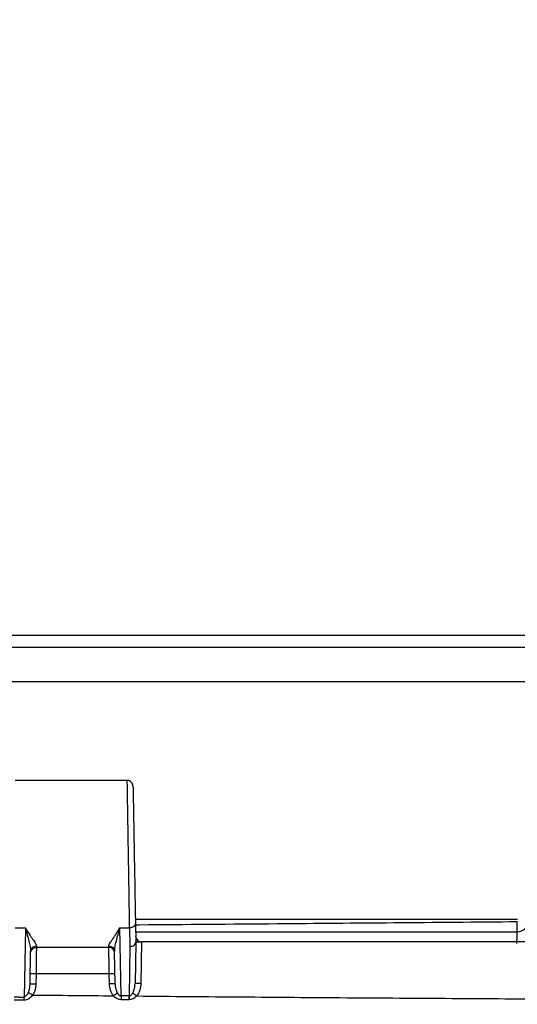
# Model space of a CAD drawing. Header units: inches. Extents: x 1.2 to 53.8, y 1.2 to 41.3.
# Tile 17 of 45: x 10.2 to 12, y 29.7 to 33.1. Entities that reach past the tile are written whole.
import ezdxf

# ---------------------------------------------------------------- set-up
doc = ezdxf.new("R2010")
doc.units = ezdxf.units.IN
doc.header["$LTSCALE"] = 5
doc.header["$MEASUREMENT"] = 0
doc.layers.add('DIMENSIONS', color=140, linetype='Continuous', lineweight=25)
doc.styles.add('SLDTEXTSTYLE0', font='TXT', dxfattribs={"width": 0.7})
doc.dimstyles.new('SLDDIMSTYLE1', dxfattribs={"dimtxt": 0.424805, "dimasz": 0.65, "dimexe": 0, "dimexo": 0.0625, "dimgap": 0.106201, "dimtad": 0, "dimtih": 1, "dimtoh": 1, "dimrnd": 1e-09, "dimzin": 12, "dimdsep": 46, "dimtxsty": 'SLDTEXTSTYLE0', "dimsah": 1, "dimcen": 0.09, "dimadec": 0, "dimazin": 3, "dimtfac": 1, "dimtofl": 0, "dimtmove": 0, "dimatfit": 3, "dimfxl": 0, "dimfrac": 2, "dimtolj": 1, "dimtzin": 12, "dimarcsym": 0})

# ---------------------------------------------------------------- blocks, each defined once
blk = doc.blocks.new('_D_10')
at = {"layer": 'DIMENSIONS'}
for p, q in [((3.8966, 32.4697), (3.7539, 32.4697)), ((3.7539, 32.4697), (3.7539, 31.7946)), ((5.1589, 32.4697), (5.3016, 32.4697)), ((5.3016, 32.4697), (5.3016, 31.7946)), ((5.9247, 32.4697), (6.5639, 32.4697)), ((6.5639, 32.4697), (6.5639, 30.9778)), ((3.7539, 31.7946), (3.8966, 31.7946)), ((5.3016, 31.7946), (5.1589, 31.7946)), ((8.069, 30.9778), (5.9389, 30.9778)), ((6.5639, 28.4381), (6.5639, 30.9778)), ((13.5545, 28.4381), (5.9389, 28.4381))]:
    blk.add_line(p, q, dxfattribs=at)
for points in [[(6.5639, 30.9778), (6.4639, 30.3278), (6.6639, 30.3278)], [(6.5639, 28.4381), (6.6639, 29.0881), (6.4639, 29.0881)]]:
    blk.add_solid(points, dxfattribs=at)
at = {"layer": 'DIMENSIONS', "char_height": 0.41667, "attachment_point": 1, "style": 'SLDTEXTSTYLE0'}
for s, insert in [('2.54', (3.8966, 33.1019)), ('64.5', (3.8966, 32.3317))]:
    blk.add_mtext(s, dxfattribs=dict(at, insert=insert))
blk = doc.blocks.new('_D_11')
at = {"layer": 'DIMENSIONS'}
for p, q in [((9.0846, 31.3878), (3.8824, 31.3878)), ((4.5074, 31.3878), (4.5074, 30.4971)), ((3.8762, 29.7268), (3.7336, 29.7268)), ((3.7336, 29.7268), (3.7336, 29.0517)), ((5.1386, 29.7268), (5.2812, 29.7268)), ((5.2812, 29.7268), (5.2812, 29.0517)), ((3.7336, 29.0517), (3.8762, 29.0517)), ((5.2812, 29.0517), (5.1386, 29.0517)), ((4.5074, 27.7151), (4.5074, 28.9566)), ((13.5386, 27.7151), (3.8824, 27.7151))]:
    blk.add_line(p, q, dxfattribs=at)
for points in [[(4.5074, 31.3878), (4.4074, 30.7378), (4.6074, 30.7378)], [(4.5074, 27.7151), (4.6074, 28.3651), (4.4074, 28.3651)]]:
    blk.add_solid(points, dxfattribs=at)
at = {"layer": 'DIMENSIONS', "char_height": 0.41667, "attachment_point": 1, "style": 'SLDTEXTSTYLE0'}
for s, insert in [('3.67', (3.8762, 30.3591)), ('93.3', (3.8762, 29.5888))]:
    blk.add_mtext(s, dxfattribs=dict(at, insert=insert))

msp = doc.modelspace()

# ---------------------------------------------------------------- linework, layer by layer
for p, q in [((18.548, 30.9778), (9.3113, 30.9778)), ((10.619, 30.4766), (10.2309, 30.4766)), ((10.2309, 29.9666), (10.266, 29.9666)), ((10.266, 29.9666), (10.2619, 29.7261)), ((10.5933, 29.9666), (10.6272, 29.9666)), ((10.5974, 29.7309), (10.5933, 29.9666)), ((10.6272, 29.9666), (10.6284, 29.9025)), ((10.6472, 29.9823), (10.6484, 29.9178)), ((10.6484, 29.9176), (10.6458, 29.7724)), ((10.6684, 29.9178), (10.6659, 29.7738)), ((10.2823, 29.7706), (10.2843, 29.8848)), ((10.3043, 29.9041), (10.3042, 29.8991)), ((10.555, 29.8991), (10.555, 29.9041)), ((10.5769, 29.7719), (10.5749, 29.8848)), ((10.6284, 29.9025), (10.6254, 29.7311)), ((10.303, 29.8078), (10.3024, 29.772)), ((10.557, 29.7733), (10.5564, 29.8078)), ((10.2273, 29.7173), (10.262, 29.7175)), ((10.6254, 29.7311), (10.5974, 29.7309)), ((10.5975, 29.719), (10.6248, 29.7191)), ((10.6248, 29.7191), (10.6255, 29.7191))]:
    msp.add_line(p, q)
for centre, radius, start, end in [((11.9695, 29.9922), 0.0394, 270, 358.5), ((10.668, 29.9378), 0.02, 181, 270)]:
    msp.add_arc(centre, radius, start, end)
for points in [[(8.2632, 30.9378), (12.0408, 30.9378), (15.8184, 30.9378), (19.596, 30.9378)], [(10.6484, 29.9176), (10.6484, 29.9178), (10.6484, 29.9178), (10.6484, 29.9178)], [(12.5421, 29.9178), (11.9175, 29.9178), (11.293, 29.9178), (10.6684, 29.9178)], [(10.555, 29.8991), (10.4714, 29.8991), (10.3878, 29.8991), (10.3042, 29.8991)], [(10.5564, 29.8078), (10.472, 29.8078), (10.3875, 29.8078), (10.303, 29.8078)], [(10.262, 29.7175), (10.2619, 29.7205), (10.2619, 29.7232), (10.2619, 29.726)], [(10.5711, 29.7315), (10.5786, 29.7236), (10.5879, 29.7189), (10.5975, 29.719)], [(10.5841, 29.7415), (10.5879, 29.7349), (10.5926, 29.7309), (10.5974, 29.7309)], [(10.5974, 29.7309), (10.5974, 29.7279), (10.5975, 29.7236), (10.5975, 29.719)], [(10.6255, 29.7191), (10.6346, 29.7191), (10.6436, 29.7235), (10.6509, 29.7308)]]:
    msp.add_open_spline(points, degree=3)
for points, knots in [([(8.262, 30.8194), (10.1512, 30.8194), (12.0404, 30.8194), (14.8742, 30.8194), (16.2911, 30.8194), (17.9442, 30.8194), (18.7707, 30.8194), (19.184, 30.8194), (19.3906, 30.8194), (19.4939, 30.8194), (19.5382, 30.8194), (19.5677, 30.8194), (19.5825, 30.8194), (19.5972, 30.8194)], [0, 0, 0, 0, 0.5, 0.5, 0.75, 0.875, 0.9375, 0.96875, 0.984375, 0.992188, 0.996094, 0.996094, 1, 1, 1, 1]), ([(10.639, 30.4565), (10.6386, 30.4592), (10.6379, 30.4645), (10.6333, 30.4711), (10.6267, 30.4757), (10.6215, 30.4763), (10.619, 30.4766)], [0, 0, 0, 0, 0.248455, 0.49814, 0.748796, 1, 1, 1, 1]), ([(10.6272, 29.9666), (10.627, 29.9824), (10.6264, 30.0158), (10.6257, 30.0642), (10.625, 30.1031), (10.6243, 30.1495), (10.6231, 30.2202), (10.6218, 30.3008), (10.6208, 30.3636), (10.62, 30.4136), (10.6194, 30.4508), (10.619, 30.4735), (10.619, 30.4746), (10.619, 30.4751)], [0, 0, 0, 0, 0.096308, 0.20446, 0.229759, 0.27234, 0.408798, 0.525195, 0.624146, 0.7166, 0.817704, 0.91922, 1, 1, 1, 1]), ([(10.639, 30.4528), (10.639, 30.4543), (10.6389, 30.4589), (10.6393, 30.4343), (10.6402, 30.3834), (10.6415, 30.3096), (10.643, 30.2226), (10.6446, 30.1322), (10.6461, 30.0464), (10.6469, 30.0037), (10.6472, 29.9823)], [0, 0, 0, 0, 0.066868, 0.2, 0.333215, 0.466554, 0.599998, 0.73352, 0.866731, 1, 1, 1, 1]), ([(11.9698, 29.9955), (11.679, 29.9955), (11.2381, 29.9955), (10.7972, 29.9955), (10.647, 29.9955)], [0, 0, 0, 0, 0.659358, 1, 1, 1, 1]), ([(10.6473, 29.9773), (10.6521, 29.9774), (10.8158, 29.9786), (11.1138, 29.9811), (11.5499, 29.9848), (11.827, 29.9871), (11.9697, 29.9884)], [0, 0, 0, 0, 0.010798, 0.371339, 0.676177, 1, 1, 1, 1]), ([(11.9696, 29.9541), (11.9696, 29.9544), (11.9696, 29.9554), (11.9696, 29.9623), (11.9697, 29.9737), (11.9697, 29.9835), (11.9697, 29.9884)], [0, 0, 0, 0, 0.140925, 0.427289, 0.713647, 1, 1, 1, 1]), ([(10.266, 29.9666), (10.2748, 29.9513), (10.2838, 29.9382), (10.2947, 29.9224), (10.2979, 29.9177), (10.3027, 29.9098), (10.3043, 29.9065), (10.3043, 29.9041)], [0, 0, 0, 0, 0.5, 0.5, 0.75, 0.75, 1, 1, 1, 1]), ([(10.266, 29.9666), (10.2703, 29.9503), (10.2746, 29.9351), (10.2798, 29.9145), (10.2814, 29.908), (10.2836, 29.8957), (10.2844, 29.89), (10.2843, 29.8848)], [0, 0, 0, 0, 0.5, 0.5, 0.75, 0.75, 1, 1, 1, 1]), ([(10.555, 29.9041), (10.555, 29.9046), (10.555, 29.9055), (10.5555, 29.9071), (10.5563, 29.909), (10.5574, 29.9112), (10.5594, 29.9147), (10.5628, 29.9199), (10.5678, 29.9272), (10.5737, 29.9357), (10.5796, 29.9445), (10.5862, 29.9548), (10.5907, 29.9623), (10.5933, 29.9666)], [0, 0, 0, 0, 0.046214, 0.0944688, 0.1448474, 0.1974228, 0.2522589, 0.370822, 0.5021813, 0.6185859, 0.7512466, 0.8543956, 1, 1, 1, 1]), ([(10.5749, 29.8848), (10.5749, 29.89), (10.5756, 29.8957), (10.5778, 29.908), (10.5794, 29.9145), (10.5846, 29.9351), (10.589, 29.9503), (10.5933, 29.9666)], [0, 0, 0, 0, 0.25, 0.25, 0.5, 0.5, 1, 1, 1, 1]), ([(10.6472, 29.9823), (10.6473, 29.9783), (10.6452, 29.9742), (10.6378, 29.9684), (10.6325, 29.9667), (10.6272, 29.9666)], [0, 0, 0, 0, 0.5, 0.5, 1, 1, 1, 1]), ([(10.6478, 29.9528), (10.8325, 29.9528), (11.2731, 29.9528), (11.7137, 29.9528), (11.9695, 29.9528)], [0, 0, 0, 0, 0.419374, 1, 1, 1, 1]), ([(11.9681, 29.912), (11.9681, 29.9137), (11.9683, 29.917), (11.9684, 29.9215), (11.9686, 29.9259), (11.9687, 29.9299), (11.9688, 29.9336), (11.969, 29.9369), (11.9691, 29.94), (11.9692, 29.9427), (11.9692, 29.9451), (11.9693, 29.9472), (11.9694, 29.949), (11.9694, 29.9504), (11.9695, 29.9515), (11.9695, 29.9523), (11.9695, 29.9527), (11.9695, 29.9528), (11.9695, 29.9528)], [0, 0, 0, 0, 0.066115, 0.131745, 0.196893, 0.261558, 0.325741, 0.389443, 0.452664, 0.515402, 0.577658, 0.639434, 0.700728, 0.761543, 0.821878, 0.881732, 0.941106, 1, 1, 1, 1]), ([(10.6284, 29.9025), (10.6307, 29.9025), (10.6332, 29.9028), (10.6381, 29.9043), (10.6405, 29.9054), (10.6444, 29.9084), (10.6459, 29.9102), (10.6479, 29.9139), (10.6483, 29.9158), (10.6484, 29.9176)], [0, 0, 0, 0, 0.25, 0.25, 0.5, 0.5, 0.75, 0.75, 1, 1, 1, 1]), ([(10.6484, 29.9178), (10.6484, 29.9178), (10.6488, 29.9178), (10.6508, 29.9178), (10.6523, 29.9178), (10.6562, 29.9178), (10.6586, 29.9178), (10.6635, 29.9178), (10.6661, 29.9178), (10.6684, 29.9178)], [0, 0, 0, 0, 0.25, 0.25, 0.5, 0.5, 0.75, 0.75, 1, 1, 1, 1]), ([(10.2842, 29.8794), (10.2843, 29.8846), (10.2865, 29.8897), (10.2939, 29.897), (10.299, 29.8991), (10.3042, 29.8991)], [0, 0, 0, 0, 0.5, 0.5, 1, 1, 1, 1]), ([(10.2843, 29.8848), (10.2844, 29.8899), (10.2866, 29.8949), (10.2939, 29.902), (10.2991, 29.9041), (10.3043, 29.9041)], [0, 0, 0, 0, 0.5, 0.5, 1, 1, 1, 1]), ([(10.3042, 29.8991), (10.3042, 29.899), (10.3042, 29.8989), (10.3042, 29.8983), (10.3042, 29.8972), (10.3042, 29.8958), (10.3041, 29.8939), (10.3041, 29.8915), (10.3041, 29.8887), (10.304, 29.8854), (10.304, 29.8816), (10.3039, 29.8773), (10.3039, 29.8738), (10.3039, 29.8711), (10.3038, 29.869), (10.3038, 29.866), (10.3037, 29.8619), (10.3037, 29.8565), (10.3036, 29.8498), (10.3035, 29.8416), (10.3033, 29.8318), (10.3032, 29.8204), (10.3031, 29.8122), (10.303, 29.8078)], [0, 0, 0, 0, 0.041199, 0.083251, 0.126155, 0.169912, 0.214521, 0.259982, 0.306295, 0.353461, 0.401481, 0.450352, 0.500075, 0.511003, 0.530615, 0.558911, 0.59589, 0.641552, 0.695892, 0.75891, 0.830601, 0.910967, 1, 1, 1, 1]), ([(10.555, 29.9041), (10.5601, 29.9041), (10.5653, 29.902), (10.5727, 29.8949), (10.5749, 29.8899), (10.5749, 29.8848)], [0, 0, 0, 0, 0.5, 0.5, 1, 1, 1, 1]), ([(10.575, 29.8795), (10.575, 29.8846), (10.5728, 29.8897), (10.5654, 29.897), (10.5602, 29.8991), (10.555, 29.8991)], [0, 0, 0, 0, 0.5, 0.5, 1, 1, 1, 1]), ([(10.5564, 29.8078), (10.5564, 29.8099), (10.5563, 29.8141), (10.5563, 29.8202), (10.5562, 29.8262), (10.5561, 29.8319), (10.556, 29.8374), (10.5559, 29.8426), (10.5559, 29.8477), (10.5558, 29.8524), (10.5557, 29.8569), (10.5557, 29.8612), (10.5556, 29.8652), (10.5555, 29.8689), (10.5555, 29.8741), (10.5554, 29.8804), (10.5553, 29.887), (10.5552, 29.8922), (10.5551, 29.896), (10.5551, 29.8985), (10.5551, 29.8989), (10.555, 29.8991)], [0, 0, 0, 0, 0.043178, 0.085571, 0.12718, 0.168004, 0.208043, 0.247297, 0.285766, 0.32345, 0.36035, 0.396465, 0.431795, 0.46634, 0.5001, 0.584169, 0.667939, 0.751405, 0.83457, 0.917436, 1, 1, 1, 1]), ([(10.303, 29.8078), (10.2978, 29.8079), (10.2925, 29.8078), (10.2851, 29.8073), (10.2829, 29.8069), (10.2829, 29.8064)], [0, 0, 0, 0, 0.5, 0.5, 1, 1, 1, 1]), ([(10.5763, 29.8064), (10.5763, 29.8069), (10.5742, 29.8073), (10.5668, 29.8078), (10.5616, 29.8079), (10.5564, 29.8078)], [0, 0, 0, 0, 0.5, 0.5, 1, 1, 1, 1]), ([(10.2766, 29.7431), (10.2771, 29.7443), (10.2783, 29.747), (10.2797, 29.7515), (10.2809, 29.7566), (10.2819, 29.763), (10.2822, 29.7678), (10.2823, 29.7706)], [0, 0, 0, 0, 0.1433207, 0.3076373, 0.4931313, 0.7001085, 1, 1, 1, 1]), ([(10.3024, 29.772), (10.2971, 29.7721), (10.2919, 29.772), (10.2845, 29.7715), (10.2823, 29.7711), (10.2823, 29.7706)], [0, 0, 0, 0, 0.5, 0.5, 1, 1, 1, 1]), ([(10.3024, 29.772), (10.3023, 29.7703), (10.3022, 29.7669), (10.3016, 29.7619), (10.3007, 29.757), (10.2994, 29.7515), (10.2974, 29.7457), (10.2947, 29.7397), (10.2924, 29.736), (10.2913, 29.7342)], [0, 0, 0, 0, 0.128361, 0.255098, 0.380744, 0.505847, 0.676294, 0.84043, 1, 1, 1, 1]), ([(10.5769, 29.7719), (10.5769, 29.7723), (10.5748, 29.7728), (10.5674, 29.7733), (10.5622, 29.7734), (10.557, 29.7733)], [0, 0, 0, 0, 0.5, 0.5, 1, 1, 1, 1]), ([(10.5711, 29.7315), (10.5666, 29.7371), (10.5631, 29.7438), (10.5584, 29.758), (10.5572, 29.7657), (10.557, 29.7733)], [0, 0, 0, 0, 0.5, 0.5, 1, 1, 1, 1]), ([(10.5769, 29.7719), (10.577, 29.7663), (10.5777, 29.7605), (10.5802, 29.7499), (10.582, 29.7451), (10.5841, 29.7415)], [0, 0, 0, 0, 0.5, 0.5, 1, 1, 1, 1]), ([(10.6381, 29.741), (10.6386, 29.7419), (10.6402, 29.7447), (10.6424, 29.7501), (10.6442, 29.7568), (10.6454, 29.7644), (10.6457, 29.7694), (10.6458, 29.7724)], [0, 0, 0, 0, 0.090395, 0.290181, 0.536689, 0.725359, 1, 1, 1, 1]), ([(10.6659, 29.7738), (10.6607, 29.7739), (10.6555, 29.7738), (10.648, 29.7733), (10.6458, 29.7729), (10.6458, 29.7724)], [0, 0, 0, 0, 0.5, 0.5, 1, 1, 1, 1]), ([(10.6659, 29.7738), (10.6658, 29.7659), (10.6645, 29.758), (10.6595, 29.7433), (10.6558, 29.7364), (10.6509, 29.7308)], [0, 0, 0, 0, 0.5, 0.5, 1, 1, 1, 1]), ([(10.2619, 29.726), (10.2591, 29.726), (10.2539, 29.726), (10.2467, 29.7261), (10.2406, 29.7263), (10.2357, 29.7264), (10.2319, 29.7267), (10.2293, 29.7269), (10.228, 29.7272), (10.2275, 29.7273)], [0, 0, 0, 0, 0.243471, 0.453305, 0.629523, 0.772161, 0.881287, 0.95706, 1, 1, 1, 1]), ([(10.2619, 29.7261), (10.2622, 29.7264), (10.2631, 29.7273), (10.2647, 29.7286), (10.2668, 29.7304), (10.2698, 29.733), (10.2731, 29.7368), (10.2754, 29.7406), (10.2764, 29.7427), (10.2766, 29.7431)], [0, 0, 0, 0, 0.080389, 0.181339, 0.303388, 0.446834, 0.703259, 0.94298, 1, 1, 1, 1]), ([(10.262, 29.7175), (10.2674, 29.7175), (10.2729, 29.7191), (10.2829, 29.725), (10.2874, 29.7291), (10.2913, 29.7342)], [0, 0, 0, 0, 0.5, 0.5, 1, 1, 1, 1]), ([(10.2766, 29.7431), (10.278, 29.7424), (10.2802, 29.7412), (10.2853, 29.7381), (10.2883, 29.7362), (10.2913, 29.7342)], [0, 0, 0, 0, 0.5, 0.5, 1, 1, 1, 1]), ([(10.2913, 29.7342), (10.338, 29.7338), (10.4312, 29.7329), (10.5245, 29.732), (10.5711, 29.7315)], [0, 0, 0, 0, 0.4999997, 1, 1, 1, 1]), ([(10.5711, 29.7315), (10.5737, 29.7337), (10.5763, 29.7357), (10.5808, 29.7392), (10.5828, 29.7406), (10.5841, 29.7415)], [0, 0, 0, 0, 0.5, 0.5, 1, 1, 1, 1]), ([(10.6254, 29.7311), (10.6253, 29.7295), (10.6252, 29.7277), (10.625, 29.7237), (10.6249, 29.7215), (10.6248, 29.7191)], [0, 0, 0, 0, 0.5, 0.5, 1, 1, 1, 1]), ([(10.6254, 29.7311), (10.6259, 29.7311), (10.6271, 29.7312), (10.6288, 29.7318), (10.6305, 29.7326), (10.6327, 29.7342), (10.6354, 29.7369), (10.6372, 29.7396), (10.6381, 29.741)], [0, 0, 0, 0, 0.0954558, 0.1968057, 0.3070119, 0.4283898, 0.6812626, 1, 1, 1, 1]), ([(10.6255, 29.7191), (10.6255, 29.7215), (10.6254, 29.7237), (10.6254, 29.7277), (10.6254, 29.7295), (10.6254, 29.7311)], [0, 0, 0, 0, 0.5, 0.5, 1, 1, 1, 1]), ([(10.6381, 29.741), (10.6395, 29.7401), (10.6414, 29.7386), (10.6458, 29.7351), (10.6483, 29.733), (10.6509, 29.7308)], [0, 0, 0, 0, 0.5, 0.5, 1, 1, 1, 1]), ([(10.6509, 29.7308), (10.7723, 29.7297), (11.0152, 29.7276), (11.3795, 29.7249), (11.7438, 29.7225), (12.1081, 29.7205), (12.4724, 29.7188), (12.8367, 29.7175), (13.201, 29.7166), (13.5653, 29.716), (14.0268, 29.7158), (14.5854, 29.7163), (15.2411, 29.7181), (15.8969, 29.7211), (16.5526, 29.7252), (16.9898, 29.7289), (17.2084, 29.7308)], [0, 0, 0, 0, 0.055556, 0.111111, 0.166667, 0.222222, 0.277777, 0.333333, 0.388888, 0.444444, 0.5, 0.6, 0.7, 0.8, 0.9, 1, 1, 1, 1])]:
    msp.add_open_spline(points, degree=3, knots=knots)

# ---------------------------------------------------------------- dimensions: what is measured, and where the dimension line sits
at = {"layer": 'DIMENSIONS'}
for base, p1, p2, picture, middle in [((6.5639, 30.9778), (13.8045, 28.4381), (8.319, 30.9778), '_D_10', (6.5639, 32.4697)), ((4.5074, 31.3878), (13.7886, 27.7151), (9.3346, 31.3878), '_D_11', (4.5074, 29.7268))]:
    dim = msp.add_linear_dim(base=base, p1=p1, p2=p2, angle=90, dimstyle='SLDDIMSTYLE1', dxfattribs=at)
    dim.commit()
    dim.dimension.update_dxf_attribs({"geometry": picture, "text_midpoint": middle, "dimtype": 160})

doc.saveas('drawing.dxf')
